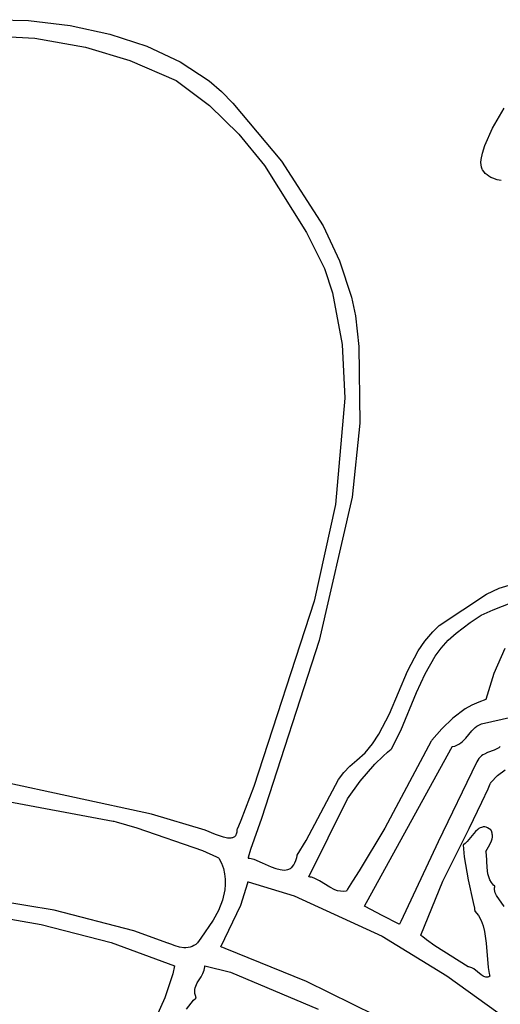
# Model space of a CAD drawing. Extents: x 21.3 to 51.6, y -34 to 34.1.
# Tile 32 of 117: x 47.1 to 48.3, y -27.3 to -24.8. Entities that reach past the tile are written whole.
import ezdxf

# ---------------------------------------------------------------- set-up
doc = ezdxf.new("R2010")
doc.units = 0

msp = doc.modelspace()

# ---------------------------------------------------------------- linework, layer by layer
at = {"layer": 'Layer 1', "color": 7, "linetype": 'CONTINUOUS'}
for p, q in [((47.025687, -24.814829), (47.133294, -24.81717)), ((47.133294, -24.81717), (47.237948, -24.829282)), ((47.237948, -24.829282), (47.337655, -24.850834)), ((47.337655, -24.850834), (47.430421, -24.881493)), ((47.030663, -24.855285), (47.148497, -24.861048)), ((47.148497, -24.861048), (47.276537, -24.883849)), ((47.276537, -24.883849), (47.387858, -24.917719)), ((47.430421, -24.881493), (47.514251, -24.920927)), ((47.387858, -24.917719), (47.504625, -24.967508)), ((47.514251, -24.920927), (47.587152, -24.968804)), ((47.504625, -24.967508), (47.588134, -25.03036)), ((47.587152, -24.968804), (47.61888, -24.995804)), ((47.61888, -24.995804), (47.647128, -25.02479)), ((47.588134, -25.03036), (47.661701, -25.102611)), ((47.647128, -25.02479), (47.769635, -25.171155)), ((48.300087, -25.087841), (48.329437, -25.037546)), ((48.280631, -25.131624), (48.300087, -25.087841)), ((47.661701, -25.102611), (47.726301, -25.18168)), ((48.274829, -25.150388), (48.280631, -25.131624)), ((47.769635, -25.171155), (47.874334, -25.333713)), ((48.271274, -25.173853), (48.271758, -25.166702)), ((48.271758, -25.166702), (48.274829, -25.150388)), ((47.726301, -25.18168), (47.83249, -25.34995)), ((48.271505, -25.18029), (48.271274, -25.173853)), ((48.272462, -25.185976), (48.271505, -25.18029)), ((48.273216, -25.188528), (48.272462, -25.185976)), ((48.274156, -25.190879), (48.273216, -25.188528)), ((48.275283, -25.193025), (48.274156, -25.190879)), ((48.278194, -25.197008), (48.275283, -25.193025)), ((48.282239, -25.201494), (48.278194, -25.197008)), ((48.286602, -25.20541), (48.282239, -25.201494)), ((48.29124, -25.208784), (48.286602, -25.20541)), ((48.296111, -25.211645), (48.29124, -25.208784)), ((48.301173, -25.21402), (48.296111, -25.211645)), ((48.311702, -25.217425), (48.301173, -25.21402)), ((48.322491, -25.219223), (48.311702, -25.217425)), ((47.874334, -25.333713), (47.915061, -25.421273)), ((47.83249, -25.34995), (47.877468, -25.440582)), ((47.877468, -25.440582), (47.897907, -25.502149)), ((47.915061, -25.421273), (47.945128, -25.512795)), ((47.897907, -25.502149), (47.922335, -25.631927)), ((47.945128, -25.512795), (47.955481, -25.559989)), ((47.955481, -25.559989), (47.964178, -25.637242)), ((47.922335, -25.631927), (47.928671, -25.766929)), ((47.964178, -25.637242), (47.966472, -25.829799)), ((47.928671, -25.766929), (47.905514, -26.035177)), ((47.966472, -25.829799), (47.94732, -26.016592)), ((47.905514, -26.035177), (47.852031, -26.277781)), ((47.94732, -26.016592), (47.863932, -26.377023)), ((48.316756, -26.245612), (48.350532, -26.235199)), ((48.166376, -26.339317), (48.284997, -26.26048)), ((48.284997, -26.26048), (48.316756, -26.245612)), ((48.301632, -26.299589), (48.4235, -26.25219)), ((47.852031, -26.277781), (47.699565, -26.74439)), ((48.271971, -26.313669), (48.301632, -26.299589)), ((48.208489, -26.35832), (48.243712, -26.331342)), ((48.243712, -26.331342), (48.271971, -26.313669)), ((48.130249, -26.378316), (48.149868, -26.355166)), ((48.149868, -26.355166), (48.1609, -26.344168)), ((48.1609, -26.344168), (48.163797, -26.341484)), ((48.163797, -26.341484), (48.166376, -26.339317)), ((48.188838, -26.37649), (48.208489, -26.35832)), ((47.863932, -26.377023), (47.718993, -26.824942)), ((48.113436, -26.402775), (48.130249, -26.378316)), ((48.17153, -26.396052), (48.188838, -26.37649)), ((48.086044, -26.45453), (48.113436, -26.402775)), ((48.156253, -26.416816), (48.17153, -26.396052)), ((48.330945, -26.397206), (48.303674, -26.460252)), ((48.130538, -26.461205), (48.156253, -26.416816)), ((48.040919, -26.561749), (48.086044, -26.45453)), ((48.10919, -26.50816), (48.130538, -26.461205)), ((48.303674, -26.460252), (48.283795, -26.525839)), ((48.069575, -26.603777), (48.10919, -26.50816)), ((48.272814, -26.586916), (48.654993, -26.497924)), ((48.265553, -26.531861), (48.248175, -26.539748)), ((48.283795, -26.525839), (48.265553, -26.531861)), ((48.23163, -26.54927), (48.200903, -26.572304)), ((48.248175, -26.539748), (48.23163, -26.54927)), ((48.014452, -26.612845), (48.040919, -26.561749)), ((48.200903, -26.572304), (48.173112, -26.599133)), ((48.0463, -26.649444), (48.069575, -26.603777)), ((48.173112, -26.599133), (48.147993, -26.627925)), ((48.233096, -26.622684), (48.248319, -26.604453)), ((48.248319, -26.604453), (48.256538, -26.596284)), ((48.256538, -26.596284), (48.261037, -26.592788)), ((48.261037, -26.592788), (48.265885, -26.589818)), ((48.265885, -26.589818), (48.27115, -26.587475)), ((48.27115, -26.587475), (48.27254, -26.586999)), ((48.27254, -26.586999), (48.272814, -26.586916)), ((47.998332, -26.63681), (48.014452, -26.612845)), ((48.146287, -26.630024), (48.02955, -26.849663)), ((48.146506, -26.629748), (48.146321, -26.629976)), ((48.147993, -26.627925), (48.146506, -26.629748)), ((48.215887, -26.638078), (48.220613, -26.634847)), ((48.220613, -26.634847), (48.225011, -26.631138)), ((48.225011, -26.631138), (48.233096, -26.622684)), ((47.959065, -26.678099), (47.97956, -26.659356)), ((47.978252, -27.04526), (48.195676, -26.65079)), ((47.97956, -26.659356), (47.998332, -26.63681)), ((48.025187, -26.667986), (48.0361, -26.658151)), ((48.0361, -26.658151), (48.041712, -26.653307)), ((48.041712, -26.653307), (48.044557, -26.650904)), ((48.044557, -26.650904), (48.04599, -26.649707)), ((48.04599, -26.649707), (48.046169, -26.649557)), ((48.046169, -26.649557), (48.046259, -26.649483)), ((48.195676, -26.65079), (48.198762, -26.644523)), ((48.198762, -26.644523), (48.198954, -26.644131)), ((48.198954, -26.644131), (48.19905, -26.643935)), ((48.19905, -26.643935), (48.199072, -26.643894)), ((48.199072, -26.643894), (48.205185, -26.642702)), ((48.205185, -26.642702), (48.210767, -26.64073)), ((48.210767, -26.64073), (48.215887, -26.638078)), ((48.288011, -26.65913), (48.279875, -26.66266)), ((48.304799, -26.653004), (48.288011, -26.65913)), ((48.312738, -26.64914), (48.304799, -26.653004)), ((48.316439, -26.646731), (48.312738, -26.64914)), ((48.319902, -26.643897), (48.316439, -26.646731)), ((47.941674, -26.693229), (47.959065, -26.678099)), ((48.004543, -26.688224), (48.025187, -26.667986)), ((48.260101, -26.684324), (48.163404, -26.883792)), ((48.260236, -26.684039), (48.260101, -26.684324)), ((48.260764, -26.682724), (48.260236, -26.684039)), ((48.263138, -26.677931), (48.260764, -26.682724)), ((48.265896, -26.673823), (48.263138, -26.677931)), ((48.268993, -26.670321), (48.265896, -26.673823)), ((48.272385, -26.667346), (48.268993, -26.670321)), ((48.276027, -26.664819), (48.272385, -26.667346)), ((48.279875, -26.66266), (48.276027, -26.664819)), ((47.926321, -26.709497), (47.941674, -26.693229)), ((47.967573, -26.730782), (48.004543, -26.688224)), ((48.313221, -26.716704), (48.331815, -26.702512)), ((47.442207, -26.813809), (47.028093, -26.724039)), ((47.831889, -26.880528), (47.912715, -26.726741)), ((47.912715, -26.726741), (47.926321, -26.709497)), ((47.935563, -26.77577), (47.967573, -26.730782)), ((48.296237, -26.734307), (48.296294, -26.734176)), ((48.296294, -26.734176), (48.296325, -26.734137)), ((48.296325, -26.734137), (48.313221, -26.716704)), ((46.890761, -26.746741), (47.346295, -26.831394)), ((47.699565, -26.74439), (47.677867, -26.801736)), ((48.27377, -26.784001), (48.289102, -26.750601)), ((48.289102, -26.750601), (48.292811, -26.742202)), ((48.292811, -26.742202), (48.294644, -26.737994)), ((48.294644, -26.737994), (48.295556, -26.735888)), ((48.295556, -26.735888), (48.29601, -26.734834)), ((48.29601, -26.734834), (48.296237, -26.734307)), ((47.837961, -26.97167), (47.935563, -26.77577)), ((47.677867, -26.801736), (47.666704, -26.830302)), ((48.241406, -26.850145), (48.27377, -26.784001)), ((47.346327, -26.831403), (47.346586, -26.831473)), ((47.346586, -26.831473), (47.347859, -26.831818)), ((47.347859, -26.831818), (47.353249, -26.833296)), ((47.353249, -26.833296), (47.405241, -26.848255)), ((47.57719, -26.85435), (47.442207, -26.813809)), ((47.666704, -26.830302), (47.661039, -26.844557)), ((47.718993, -26.824942), (47.691459, -26.90284)), ((47.405241, -26.848255), (47.570475, -26.905119)), ((47.603772, -26.865189), (47.57719, -26.85435)), ((47.657405, -26.853622), (47.656968, -26.859587)), ((47.657425, -26.853568), (47.657405, -26.853622)), ((47.65747, -26.853457), (47.657425, -26.853568)), ((47.658186, -26.851677), (47.65747, -26.853457)), ((47.661039, -26.844557), (47.658186, -26.851677)), ((48.02955, -26.849663), (47.964832, -26.956354)), ((48.175726, -26.982272), (48.241406, -26.850145)), ((48.257895, -26.857818), (48.236917, -26.883175)), ((48.263374, -26.852528), (48.257895, -26.857818)), ((48.266236, -26.850357), (48.263374, -26.852528)), ((48.2692, -26.84858), (48.266236, -26.850357)), ((48.272283, -26.847254), (48.2692, -26.84858)), ((48.2755, -26.846437), (48.272283, -26.847254)), ((48.277163, -26.846238), (48.2755, -26.846437)), ((48.278866, -26.846187), (48.277163, -26.846238)), ((48.28061, -26.846292), (48.278866, -26.846187)), ((48.284231, -26.847), (48.28061, -26.846292)), ((48.288041, -26.848418), (48.284231, -26.847)), ((48.292057, -26.850604), (48.288041, -26.848418)), ((48.296293, -26.853617), (48.292057, -26.850604)), ((48.296351, -26.853724), (48.296305, -26.853639)), ((48.29644, -26.853894), (48.296351, -26.853724)), ((48.296615, -26.854233), (48.29644, -26.853894)), ((48.296952, -26.854909), (48.296615, -26.854233)), ((48.29757, -26.856252), (48.296952, -26.854909)), ((48.299356, -26.861514), (48.29757, -26.856252)), ((47.623371, -26.871934), (47.603772, -26.865189)), ((47.633165, -26.874037), (47.623371, -26.871934)), ((47.637779, -26.874448), (47.633165, -26.874037)), ((47.642097, -26.874309), (47.637779, -26.874448)), ((47.64412, -26.874004), (47.642097, -26.874309)), ((47.646039, -26.873527), (47.64412, -26.874004)), ((47.647844, -26.872867), (47.646039, -26.873527)), ((47.649525, -26.872011), (47.647844, -26.872867)), ((47.651071, -26.870949), (47.649525, -26.872011)), ((47.652473, -26.869668), (47.651071, -26.870949)), ((47.653721, -26.868158), (47.652473, -26.869668)), ((47.654805, -26.866406), (47.653721, -26.868158)), ((47.655714, -26.864401), (47.654805, -26.866406)), ((47.656438, -26.862132), (47.655714, -26.864401)), ((47.656968, -26.859587), (47.656438, -26.862132)), ((47.80882, -26.917474), (47.831889, -26.880528)), ((48.293618, -26.890197), (48.297785, -26.881076)), ((48.297785, -26.881076), (48.299221, -26.876375)), ((48.299221, -26.876375), (48.30005, -26.871559)), ((48.299864, -26.864082), (48.299356, -26.861514)), ((48.300138, -26.86661), (48.299864, -26.864082)), ((48.30005, -26.871559), (48.300138, -26.86661)), ((47.570475, -26.905119), (47.605513, -26.921251)), ((47.691459, -26.90284), (47.685544, -26.923139)), ((48.163404, -26.883792), (48.069246, -27.084479)), ((48.22685, -26.89114), (48.228961, -26.921142)), ((48.226973, -26.891053), (48.226877, -26.891104)), ((48.227165, -26.890949), (48.226973, -26.891053)), ((48.227548, -26.890736), (48.227165, -26.890949)), ((48.228308, -26.89029), (48.227548, -26.890736)), ((48.231275, -26.888256), (48.228308, -26.89029)), ((48.236917, -26.883175), (48.231275, -26.888256)), ((48.283797, -26.90778), (48.293618, -26.890197)), ((47.605513, -26.921251), (47.609324, -26.923245)), ((47.609324, -26.923245), (47.611175, -26.924239)), ((47.611175, -26.924239), (47.611404, -26.924363)), ((47.611404, -26.924363), (47.611518, -26.924425)), ((47.611573, -26.924457), (47.618297, -26.937585)), ((47.685544, -26.923139), (47.685192, -26.924425)), ((47.685192, -26.924425), (47.685297, -26.924461)), ((47.685297, -26.924461), (47.689807, -26.92505)), ((47.689807, -26.92505), (47.699548, -26.927603)), ((47.699548, -26.927603), (47.721097, -26.936352)), ((47.803313, -26.936749), (47.805742, -26.93053)), ((47.805742, -26.93053), (47.807719, -26.923197)), ((47.807719, -26.923197), (47.808528, -26.919092)), ((47.808528, -26.919092), (47.808712, -26.918018)), ((47.808712, -26.918018), (47.808756, -26.917747)), ((47.808756, -26.917747), (47.80882, -26.917474)), ((48.228961, -26.921142), (48.239106, -26.979171)), ((48.283828, -26.907926), (48.2838, -26.907807)), ((48.283884, -26.908164), (48.283828, -26.907926)), ((48.283993, -26.908642), (48.283884, -26.908164)), ((48.284203, -26.909601), (48.283993, -26.908642)), ((48.284585, -26.911532), (48.284203, -26.909601)), ((48.28522, -26.915445), (48.284585, -26.911532)), ((48.287175, -26.947991), (48.28522, -26.915445)), ((47.618297, -26.937585), (47.623191, -26.950829)), ((47.623191, -26.950829), (47.626375, -26.96415)), ((47.721097, -26.936352), (47.743838, -26.946412)), ((47.743838, -26.946412), (47.75507, -26.950605)), ((47.75507, -26.950605), (47.765896, -26.95353)), ((47.765896, -26.95353), (47.771084, -26.954351)), ((47.771084, -26.954351), (47.776082, -26.954656)), ((47.776082, -26.954656), (47.780862, -26.954378)), ((47.780862, -26.954378), (47.785395, -26.953451)), ((47.785395, -26.953451), (47.787559, -26.952723)), ((47.787559, -26.952723), (47.78965, -26.951808)), ((47.78965, -26.951808), (47.791664, -26.950697)), ((47.791664, -26.950697), (47.793598, -26.949383)), ((47.793598, -26.949383), (47.795449, -26.947856)), ((47.795449, -26.947856), (47.797211, -26.946109)), ((47.797211, -26.946109), (47.800459, -26.94192)), ((47.800459, -26.94192), (47.803313, -26.936749)), ((47.964832, -26.956354), (47.948258, -26.982767)), ((48.288926, -26.964021), (48.287175, -26.947991)), ((47.626375, -26.96415), (47.627967, -26.977506)), ((47.627967, -26.977506), (47.628089, -26.990857)), ((47.838054, -26.971685), (47.837995, -26.971678)), ((47.83852, -26.971744), (47.838054, -26.971685)), ((47.839447, -26.971874), (47.83852, -26.971744)), ((47.841287, -26.972182), (47.839447, -26.971874)), ((47.844907, -26.972982), (47.841287, -26.972182)), ((47.851934, -26.975236), (47.844907, -26.972982)), ((47.865319, -26.981735), (47.851934, -26.975236)), ((47.890867, -26.997716), (47.865319, -26.981735)), ((48.239106, -26.979171), (48.251875, -27.036326)), ((48.290764, -26.971686), (48.288926, -26.964021)), ((48.293538, -26.979009), (48.290764, -26.971686)), ((48.297466, -26.985906), (48.293538, -26.979009)), ((47.197523, -27.055845), (46.788249, -26.98905)), ((47.626859, -27.004162), (47.620825, -27.030474)), ((47.628089, -26.990857), (47.626859, -27.004162)), ((47.667118, -27.043346), (47.684535, -26.987202)), ((47.684535, -26.987202), (47.684931, -26.985373)), ((47.684931, -26.985373), (47.685125, -26.984457)), ((47.685125, -26.984457), (47.685173, -26.984228)), ((47.685198, -26.984177), (47.801421, -27.019899)), ((47.903865, -27.00435), (47.890867, -26.997716)), ((47.910603, -27.006705), (47.903865, -27.00435)), ((47.91757, -27.008181), (47.910603, -27.006705)), ((47.933665, -27.005803), (47.93262, -27.007446)), ((47.935754, -27.002517), (47.933665, -27.005803)), ((47.939928, -26.995939), (47.935754, -27.002517)), ((47.948258, -26.982767), (47.939928, -26.995939)), ((48.119912, -27.118872), (48.175726, -26.982272)), ((48.299932, -26.98917), (48.297466, -26.985906)), ((48.302769, -26.992296), (48.299932, -26.98917)), ((48.306004, -26.995275), (48.302769, -26.992296)), ((48.305582, -26.999511), (48.305745, -26.997319)), ((48.30565, -27.003745), (48.305582, -26.999511)), ((48.306202, -27.007797), (48.30565, -27.003745)), ((48.305745, -26.997319), (48.305879, -26.996204)), ((48.305879, -26.996204), (48.30596, -26.995641)), ((48.30596, -26.995641), (48.306003, -26.995358)), ((48.306003, -26.995358), (48.306015, -26.995288)), ((47.620825, -27.030474), (47.610824, -27.056116)), ((47.801421, -27.019899), (48.023046, -27.121047)), ((47.924818, -27.008601), (47.91757, -27.008181)), ((47.932398, -27.007785), (47.924818, -27.008601)), ((47.932489, -27.007652), (47.932424, -27.007754)), ((47.93262, -27.007446), (47.932489, -27.007652)), ((48.307189, -27.011687), (48.306202, -27.007797)), ((48.308558, -27.015435), (48.307189, -27.011687)), ((48.31026, -27.01906), (48.308558, -27.015435)), ((48.329732, -27.04605), (48.31026, -27.01906)), ((46.938996, -27.051111), (47.165082, -27.092011)), ((47.398319, -27.107291), (47.197523, -27.055845)), ((47.610824, -27.056116), (47.597816, -27.080763)), ((47.617127, -27.14806), (47.667118, -27.043346)), ((47.978285, -27.045313), (47.978245, -27.045287)), ((47.978365, -27.045365), (47.978285, -27.045313)), ((47.979648, -27.046191), (47.978365, -27.045365)), ((48.022739, -27.069079), (47.979648, -27.046191)), ((48.251875, -27.036326), (48.254735, -27.050726)), ((48.254735, -27.050726), (48.255402, -27.054341)), ((48.255402, -27.054341), (48.255727, -27.056152)), ((48.255727, -27.056152), (48.255888, -27.057058)), ((47.597816, -27.080763), (47.566608, -27.125776)), ((48.065731, -27.091114), (48.022739, -27.069079)), ((48.255888, -27.057058), (48.255967, -27.057511)), ((48.255967, -27.057511), (48.256007, -27.057738)), ((48.256022, -27.057792), (48.264726, -27.069247)), ((48.264726, -27.069247), (48.271454, -27.081741)), ((47.165082, -27.092011), (47.340521, -27.137316)), ((48.065795, -27.091014), (48.065744, -27.09111)), ((48.065999, -27.09063), (48.065795, -27.091014)), ((48.069246, -27.084479), (48.065999, -27.09063)), ((48.271454, -27.081741), (48.276502, -27.095116)), ((48.276502, -27.095116), (48.280168, -27.109213)), ((47.483795, -27.138339), (47.398319, -27.107291)), ((47.566608, -27.125776), (47.557995, -27.137726)), ((48.023046, -27.121047), (48.185667, -27.220676)), ((48.12009, -27.119038), (48.119937, -27.118919)), ((48.120396, -27.119276), (48.12009, -27.119038)), ((48.121009, -27.119752), (48.120396, -27.119276)), ((48.122236, -27.120702), (48.121009, -27.119752)), ((48.124695, -27.122601), (48.122236, -27.120702)), ((48.134609, -27.130146), (48.124695, -27.122601)), ((48.154785, -27.144957), (48.134609, -27.130146)), ((48.280168, -27.109213), (48.284541, -27.138932)), ((47.340521, -27.137316), (47.50046, -27.195284)), ((47.483889, -27.138381), (47.483817, -27.138349)), ((47.484034, -27.138445), (47.483889, -27.138381)), ((47.486379, -27.139472), (47.484034, -27.138445)), ((47.491258, -27.141515), (47.486379, -27.139472)), ((47.501615, -27.145322), (47.491258, -27.141515)), ((47.512472, -27.148322), (47.501615, -27.145322)), ((47.523475, -27.149988), (47.512472, -27.148322)), ((47.52892, -27.150156), (47.523475, -27.149988)), ((47.534268, -27.149794), (47.52892, -27.150156)), ((47.539474, -27.148836), (47.534268, -27.149794)), ((47.544494, -27.147216), (47.539474, -27.148836)), ((47.549284, -27.144868), (47.544494, -27.147216)), ((47.553799, -27.141726), (47.549284, -27.144868)), ((47.557995, -27.137726), (47.553799, -27.141726)), ((47.617216, -27.148093), (47.617165, -27.148076)), ((47.617319, -27.148127), (47.617216, -27.148093)), ((47.61814, -27.1484), (47.617319, -27.148127)), ((47.621423, -27.149494), (47.61814, -27.1484)), ((47.627979, -27.151704), (47.621423, -27.149494)), ((47.832524, -27.235163), (47.627979, -27.151704)), ((48.239335, -27.198056), (48.154785, -27.144957)), ((48.284541, -27.138932), (48.289753, -27.200013)), ((47.50046, -27.195284), (47.496204, -27.215995)), ((47.57497, -27.206862), (47.576104, -27.202549)), ((47.576104, -27.202549), (47.57674, -27.198064)), ((47.57674, -27.198064), (47.576847, -27.195749)), ((47.576847, -27.195749), (47.576849, -27.195456)), ((47.576849, -27.195456), (47.57685, -27.195309)), ((47.57685, -27.19529), (47.576891, -27.195292)), ((47.576891, -27.195292), (47.641046, -27.211929)), ((48.239459, -27.198071), (48.239374, -27.198065)), ((48.239629, -27.198084), (48.239459, -27.198071)), ((48.239968, -27.198114), (48.239629, -27.198084)), ((48.240642, -27.198193), (48.239968, -27.198114)), ((48.243303, -27.198724), (48.240642, -27.198193)), ((48.245906, -27.199575), (48.243303, -27.198724)), ((48.248457, -27.200706), (48.245906, -27.199575)), ((48.253416, -27.203649), (48.248457, -27.200706)), ((48.271957, -27.218655), (48.253416, -27.203649)), ((48.289753, -27.200013), (48.292051, -27.214696)), ((47.496204, -27.215995), (47.476252, -27.276237)), ((47.557607, -27.23862), (47.56706, -27.222972)), ((47.56706, -27.222972), (47.571529, -27.215088)), ((47.571529, -27.215088), (47.57497, -27.206862)), ((47.641046, -27.211929), (47.86157, -27.305008)), ((48.185667, -27.220676), (48.34074, -27.332784)), ((48.276434, -27.221622), (48.271957, -27.218655)), ((48.278671, -27.222769), (48.276434, -27.221622)), ((48.280913, -27.223638), (48.278671, -27.222769)), ((48.283164, -27.224189), (48.280913, -27.223638)), ((48.285428, -27.224384), (48.283164, -27.224189)), ((48.286567, -27.224334), (48.285428, -27.224384)), ((48.28771, -27.22418), (48.286567, -27.224334)), ((48.288858, -27.223918), (48.28771, -27.22418)), ((48.290012, -27.22354), (48.288858, -27.223918)), ((48.291173, -27.223044), (48.290012, -27.22354)), ((48.293515, -27.221674), (48.291173, -27.223044)), ((48.292051, -27.214696), (48.292769, -27.218287)), ((48.292769, -27.218287), (48.293153, -27.220068)), ((48.293153, -27.220068), (48.293351, -27.220955)), ((48.293351, -27.220955), (48.293452, -27.221398)), ((48.293452, -27.221398), (48.293503, -27.221619)), ((47.551748, -27.255631), (47.552595, -27.251151)), ((47.552595, -27.251151), (47.553907, -27.246842)), ((47.553907, -27.246842), (47.557607, -27.23862)), ((48.229614, -27.430003), (47.832524, -27.235163)), ((47.476252, -27.276237), (47.302874, -27.654893)), ((47.548406, -27.282126), (47.553563, -27.276866)), ((47.551447, -27.26031), (47.551748, -27.255631)), ((47.551772, -27.265217), (47.551447, -27.26031)), ((47.552803, -27.27038), (47.551772, -27.265217)), ((47.554621, -27.275827), (47.552803, -27.27038)), ((47.553563, -27.276866), (47.554229, -27.27622)), ((47.554229, -27.27622), (47.554565, -27.275897)), ((47.554565, -27.275897), (47.554607, -27.275857)), ((47.530629, -27.304569), (47.548406, -27.282126))]:
    msp.add_line(p, q, dxfattribs=at)

doc.saveas('drawing.dxf')
